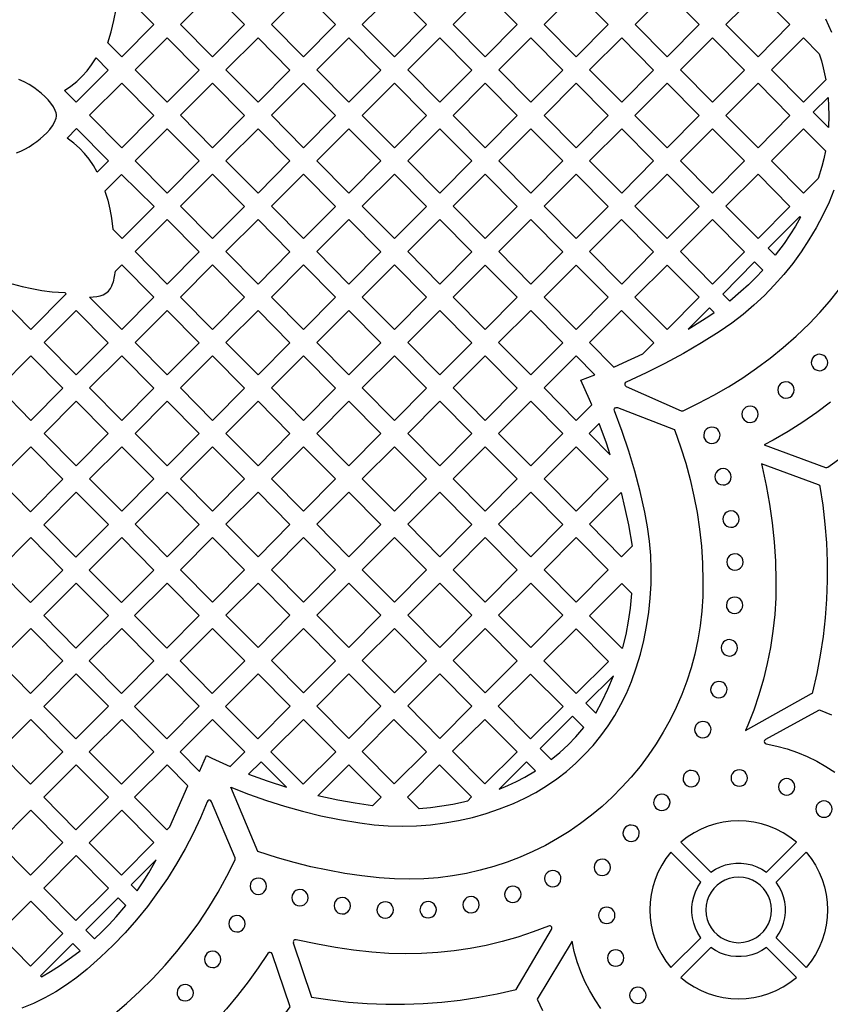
# Model space of a CAD drawing. Header units: millimetres. Extents: x -1176 to 822, y -1617 to -119.
# Tile 20 of 119: x -489 to -322, y -1380 to -1178. Entities that reach past the tile are written whole.
import ezdxf

# ---------------------------------------------------------------- set-up
doc = ezdxf.new("R2010")
doc.units = ezdxf.units.MM
doc.layers.add('pattern', color=5, linetype='Continuous', true_color=0x0000ff)

msp = doc.modelspace()

# ---------------------------------------------------------------- linework, layer by layer
at = {"layer": 'pattern'}
for points in [[(-470.94, -1182.31), (-470.26, -1180.02), (-469.71, -1177.72), (-469.28, -1175.39), (-468.94, -1172.73), (-468.11, -1171.9), (-461.53, -1178.54), (-468.1, -1185.17)], [(-442.83, -1178.54), (-449.4, -1185.17), (-456.01, -1178.51), (-449.4, -1171.9)], [(-437.3, -1178.51), (-430.7, -1171.91), (-424.12, -1178.54), (-430.69, -1185.18)], [(-418.6, -1178.51), (-411.99, -1171.91), (-405.42, -1178.54), (-411.99, -1185.18)], [(-399.89, -1178.51), (-393.29, -1171.91), (-386.71, -1178.54), (-393.29, -1185.18)], [(-368.01, -1178.54), (-374.58, -1185.18), (-381.19, -1178.51), (-374.58, -1171.91)], [(-362.48, -1178.52), (-355.88, -1171.91), (-349.3, -1178.55), (-355.88, -1185.18)], [(-343.78, -1178.52), (-337.17, -1171.91), (-330.6, -1178.55), (-337.17, -1185.18)], [(-458.76, -1181.25), (-452.18, -1187.88), (-458.75, -1194.52), (-465.36, -1187.85)], [(-446.66, -1187.86), (-440.05, -1181.25), (-433.48, -1187.89), (-440.05, -1194.52)], [(-421.35, -1181.25), (-414.77, -1187.89), (-421.34, -1194.52), (-427.95, -1187.86)], [(-402.64, -1181.26), (-396.07, -1187.89), (-402.64, -1194.53), (-409.25, -1187.86)], [(-377.36, -1187.89), (-383.93, -1194.53), (-390.54, -1187.86), (-383.94, -1181.26)], [(-365.23, -1181.26), (-358.65, -1187.89), (-365.23, -1194.53), (-371.84, -1187.86)], [(-346.53, -1181.26), (-339.95, -1187.9), (-346.52, -1194.53), (-353.13, -1187.86)], [(-323.24, -1189.91), (-327.82, -1194.53), (-334.43, -1187.87), (-327.82, -1181.26), (-324.56, -1184.55), (-324.13, -1185.98), (-323.75, -1187.43)], [(-479.89, -1192.07), (-478.57, -1191.18), (-477.36, -1190.22), (-476.26, -1189.18), (-475.25, -1188.05), (-474.32, -1186.82), (-473.39, -1185.35), (-470.89, -1187.88), (-477.46, -1194.52)], [(-461.53, -1197.23), (-468.1, -1203.87), (-474.71, -1197.2), (-468.11, -1190.6)], [(-456.01, -1197.2), (-449.41, -1190.6), (-442.83, -1197.23), (-449.4, -1203.87)], [(-430.7, -1203.87), (-437.3, -1197.2), (-430.7, -1190.6), (-424.12, -1197.23)], [(-412, -1190.6), (-405.42, -1197.24), (-411.99, -1203.87), (-418.6, -1197.21)], [(-386.71, -1197.24), (-393.29, -1203.87), (-399.89, -1197.21), (-393.29, -1190.6)], [(-374.58, -1203.88), (-381.19, -1197.21), (-374.58, -1190.61), (-368.01, -1197.24)], [(-355.88, -1190.61), (-349.3, -1197.24), (-355.88, -1203.88), (-362.49, -1197.21)], [(-337.17, -1203.88), (-343.78, -1197.21), (-337.18, -1190.61), (-330.6, -1197.24)], [(-322.76, -1193.54), (-322.65, -1195.35), (-322.62, -1197.15), (-322.7, -1199.69), (-325.8, -1196.57)], [(-473.16, -1208.91), (-473.94, -1207.52), (-474.8, -1206.24), (-475.76, -1205.05), (-476.8, -1203.94), (-477.96, -1202.91), (-479.35, -1201.87), (-477.42, -1199.94), (-470.84, -1206.58)], [(-458.76, -1199.95), (-452.18, -1206.58), (-458.75, -1213.22), (-465.36, -1206.55)], [(-446.66, -1206.55), (-440.05, -1199.95), (-433.48, -1206.58), (-440.05, -1213.22)], [(-421.35, -1199.95), (-414.77, -1206.58), (-421.34, -1213.22), (-427.95, -1206.55)], [(-396.07, -1206.59), (-402.64, -1213.22), (-409.25, -1206.55), (-402.64, -1199.95)], [(-383.94, -1199.95), (-377.36, -1206.59), (-383.94, -1213.22), (-390.54, -1206.56)], [(-365.23, -1199.96), (-358.66, -1206.59), (-365.23, -1213.23), (-371.84, -1206.56)], [(-353.13, -1206.56), (-346.53, -1199.96), (-339.95, -1206.59), (-346.53, -1213.23)], [(-324.8, -1210.18), (-327.82, -1213.23), (-334.43, -1206.56), (-327.82, -1199.96), (-323.31, -1204.51), (-323.65, -1206.14), (-324.05, -1207.75)], [(-471.55, -1212.79), (-470.99, -1214.63), (-470.54, -1216.49), (-470.2, -1218.37), (-469.93, -1220.64), (-468.03, -1222.55), (-461.46, -1215.98), (-468.14, -1209.37)], [(-456.01, -1215.9), (-449.41, -1209.3), (-442.83, -1215.93), (-449.4, -1222.57)], [(-437.31, -1215.9), (-430.7, -1209.3), (-424.13, -1215.93), (-430.7, -1222.57)], [(-412, -1209.3), (-405.42, -1215.93), (-411.99, -1222.57), (-418.6, -1215.9)], [(-386.72, -1215.94), (-393.29, -1222.57), (-399.9, -1215.9), (-393.29, -1209.3)], [(-368.01, -1215.94), (-374.58, -1222.57), (-381.19, -1215.9), (-374.59, -1209.3)], [(-355.88, -1209.3), (-349.31, -1215.94), (-355.88, -1222.57), (-362.49, -1215.91)], [(-337.18, -1209.3), (-330.6, -1215.94), (-337.17, -1222.58), (-343.78, -1215.91)], [(-458.75, -1231.92), (-465.36, -1225.25), (-458.76, -1218.65), (-452.18, -1225.28)], [(-440.05, -1231.91), (-446.66, -1225.25), (-440.05, -1218.64), (-433.48, -1225.28)], [(-421.35, -1231.92), (-427.95, -1225.25), (-421.35, -1218.65), (-414.77, -1225.28)], [(-402.64, -1231.92), (-409.25, -1225.25), (-402.64, -1218.65), (-396.07, -1225.28)], [(-383.94, -1218.65), (-377.36, -1225.28), (-383.94, -1231.92), (-390.54, -1225.25)], [(-371.84, -1225.25), (-365.24, -1218.65), (-358.66, -1225.28), (-365.23, -1231.92)], [(-346.53, -1218.65), (-339.95, -1225.29), (-346.53, -1231.92), (-353.13, -1225.25)], [(-328.41, -1218.17), (-329.48, -1220.02), (-330.61, -1221.82), (-331.81, -1223.58), (-333.62, -1226), (-335.07, -1224.56), (-328.57, -1218)], [(-336.2, -1229.05), (-337.64, -1230.58), (-339.13, -1232.05), (-340.68, -1233.46), (-342.99, -1235.41), (-344.41, -1233.99), (-337.87, -1227.38)], [(-474.72, -1234.59), (-473.21, -1234.47), (-472.54, -1234.34), (-471.93, -1234.11), (-471.36, -1233.78), (-470.86, -1233.36), (-470.44, -1232.86), (-470.11, -1232.29), (-469.85, -1231.56), (-469.83, -1231.47), (-469.37, -1229.25), (-468.11, -1227.99), (-461.53, -1234.63), (-468.1, -1241.26)], [(-442.83, -1234.63), (-449.4, -1241.26), (-456.01, -1234.6), (-449.41, -1227.99)], [(-424.13, -1234.63), (-430.7, -1241.26), (-437.31, -1234.6), (-430.7, -1227.99)], [(-412, -1227.99), (-405.42, -1234.63), (-411.99, -1241.26), (-418.6, -1234.6)], [(-393.29, -1228), (-386.72, -1234.63), (-393.29, -1241.27), (-399.9, -1234.6)], [(-381.19, -1234.6), (-374.59, -1228), (-368.01, -1234.63), (-374.58, -1241.27)], [(-349.31, -1234.63), (-355.88, -1241.27), (-362.49, -1234.6), (-355.88, -1228)], [(-490.66, -1231.84), (-488.62, -1232.4), (-486.58, -1232.86), (-484.53, -1233.23), (-482.45, -1233.49), (-479.81, -1233.69), (-479.56, -1233.94), (-486.81, -1241.26), (-493.42, -1234.6)], [(-470.88, -1243.98), (-477.46, -1250.61), (-484.06, -1243.94), (-477.46, -1237.34)], [(-458.76, -1237.34), (-452.18, -1243.98), (-458.75, -1250.61), (-465.36, -1243.94)], [(-433.48, -1243.98), (-440.05, -1250.61), (-446.66, -1243.95), (-440.05, -1237.34)], [(-414.77, -1243.98), (-421.35, -1250.61), (-427.95, -1243.94), (-421.35, -1237.34)], [(-402.65, -1237.34), (-396.07, -1243.98), (-402.64, -1250.61), (-409.25, -1243.95)], [(-390.55, -1243.95), (-383.94, -1237.34), (-377.37, -1243.98), (-383.94, -1250.61)], [(-366.84, -1249), (-364.91, -1248.16), (-360.88, -1246.26), (-358.63, -1244.01), (-365.24, -1237.35), (-371.84, -1243.95)], [(-351.53, -1241.18), (-350.97, -1240.84), (-347.28, -1238.51), (-346.21, -1237.79), (-347.19, -1236.8)], [(-486.81, -1246.69), (-480.24, -1253.32), (-486.81, -1259.96), (-493.42, -1253.29)], [(-468.11, -1246.69), (-461.53, -1253.32), (-468.1, -1259.96), (-474.71, -1253.29)], [(-449.41, -1246.69), (-442.83, -1253.32), (-449.4, -1259.96), (-456.01, -1253.29)], [(-430.7, -1259.96), (-437.31, -1253.29), (-430.7, -1246.69), (-424.13, -1253.33)], [(-412, -1246.69), (-405.42, -1253.33), (-412, -1259.96), (-418.6, -1253.29)], [(-399.9, -1253.29), (-393.3, -1246.69), (-386.72, -1253.33), (-393.29, -1259.96)], [(-371.39, -1256.74), (-371.85, -1255.67), (-373.66, -1251.68), (-370.73, -1250.59), (-374.59, -1246.69), (-381.2, -1253.3), (-374.59, -1259.96)], [(-326.21, -1248.06), (-326.15, -1248.5), (-325.99, -1248.89), (-325.74, -1249.23), (-325.41, -1249.49), (-325.02, -1249.67), (-324.52, -1249.74), (-324.09, -1249.69), (-323.69, -1249.52), (-323.36, -1249.27), (-323.09, -1248.95), (-322.91, -1248.56), (-322.84, -1248.06), (-322.9, -1247.62), (-323.06, -1247.23), (-323.31, -1246.89), (-323.64, -1246.63), (-324.02, -1246.45), (-324.52, -1246.37), (-324.96, -1246.43), (-325.36, -1246.59), (-325.69, -1246.84), (-325.96, -1247.17), (-326.13, -1247.56)], [(-333.11, -1253.71), (-333.05, -1254.15), (-332.89, -1254.54), (-332.64, -1254.88), (-332.31, -1255.15), (-331.92, -1255.32), (-331.42, -1255.4), (-330.99, -1255.34), (-330.59, -1255.18), (-330.25, -1254.93), (-329.99, -1254.6), (-329.81, -1254.21), (-329.74, -1253.71), (-329.8, -1253.27), (-329.96, -1252.88), (-330.21, -1252.54), (-330.54, -1252.28), (-330.92, -1252.1), (-331.42, -1252.03), (-331.86, -1252.08), (-332.26, -1252.25), (-332.59, -1252.5), (-332.86, -1252.83), (-333.03, -1253.21)], [(-477.46, -1256.04), (-470.88, -1262.67), (-477.46, -1269.31), (-484.06, -1262.64)], [(-452.18, -1262.67), (-458.75, -1269.31), (-465.36, -1262.64), (-458.76, -1256.04)], [(-440.05, -1256.04), (-433.48, -1262.67), (-440.05, -1269.31), (-446.66, -1262.64)], [(-387.51, -1338.8), (-385.16, -1337.72), (-382.89, -1336.51), (-380.7, -1335.19), (-378.6, -1333.74), (-376.58, -1332.18), (-374.67, -1330.51), (-372.85, -1328.74), (-371.13, -1326.86), (-369.53, -1324.89), (-368.03, -1322.83), (-366.66, -1320.68), (-365.4, -1318.45), (-364.27, -1316.14), (-363.24, -1313.68), (-362.25, -1310.89), (-361.39, -1308.08), (-360.67, -1305.23), (-360.09, -1302.35), (-359.64, -1299.45), (-359.34, -1296.54), (-359.17, -1293.61), (-359.14, -1290.68), (-359.25, -1287.75), (-359.5, -1284.82), (-359.89, -1281.9), (-360.46, -1278.82), (-361.42, -1274.6), (-362.52, -1270.43), (-363.76, -1266.31), (-365.13, -1262.23), (-366.72, -1257.98), (-366.76, -1257.76), (-366.69, -1257.56), (-366.55, -1257.41), (-366.36, -1257.33), (-366.1, -1257.35), (-354.57, -1261.78), (-354.44, -1261.85), (-354.3, -1262.06), (-353.1, -1265.42), (-352.04, -1268.78), (-351.13, -1272.15), (-350.35, -1275.53), (-349.71, -1278.93), (-349.21, -1282.37), (-348.84, -1285.84), (-348.6, -1289.35), (-348.5, -1293.13), (-348.54, -1296.2), (-348.74, -1299.23), (-349.09, -1302.21), (-349.58, -1305.15), (-350.2, -1308.04), (-350.96, -1310.87), (-351.85, -1313.65), (-352.87, -1316.36), (-354.02, -1319.01), (-355.28, -1321.59), (-356.66, -1324.1), (-358.15, -1326.53), (-359.75, -1328.89), (-361.46, -1331.16), (-363.27, -1333.35), (-365.17, -1335.45), (-367.17, -1337.46), (-369.26, -1339.38), (-371.44, -1341.19), (-373.7, -1342.91), (-376.04, -1344.52), (-378.46, -1346.02), (-380.94, -1347.4), (-383.5, -1348.68), (-386.12, -1349.83), (-388.8, -1350.86), (-391.54, -1351.77), (-394.33, -1352.54), (-397.18, -1353.19), (-400.06, -1353.7), (-402.99, -1354.06), (-405.96, -1354.29), (-408.97, -1354.37), (-412, -1354.3), (-415.12, -1354.08), (-418.69, -1353.67), (-422.22, -1353.16), (-425.71, -1352.53), (-429.19, -1351.79), (-432.63, -1350.94), (-436.07, -1349.97), (-440.07, -1348.7), (-445.68, -1335.42), (-442.02, -1336.87), (-438.34, -1338.18), (-434.63, -1339.35), (-430.89, -1340.4), (-427.11, -1341.31), (-423.28, -1342.1), (-419.1, -1342.8), (-416.19, -1343.17), (-413.27, -1343.38), (-410.35, -1343.45), (-407.44, -1343.38), (-404.54, -1343.16), (-401.65, -1342.79), (-398.78, -1342.29), (-395.94, -1341.64), (-393.13, -1340.85), (-390.36, -1339.92)], [(-421.35, -1256.04), (-414.77, -1262.67), (-421.35, -1269.31), (-427.95, -1262.64)], [(-402.64, -1269.31), (-409.25, -1262.64), (-402.65, -1256.04), (-396.07, -1262.67)], [(-383.94, -1256.04), (-377.37, -1262.67), (-383.94, -1269.31), (-390.55, -1262.64)], [(-340.51, -1258.7), (-340.45, -1259.14), (-340.29, -1259.54), (-340.04, -1259.87), (-339.71, -1260.14), (-339.32, -1260.31), (-338.82, -1260.39), (-338.39, -1260.33), (-337.99, -1260.17), (-337.66, -1259.92), (-337.39, -1259.59), (-337.21, -1259.2), (-337.14, -1258.7), (-337.2, -1258.27), (-337.36, -1257.87), (-337.61, -1257.53), (-337.94, -1257.27), (-338.32, -1257.09), (-338.82, -1257.02), (-339.26, -1257.08), (-339.66, -1257.24), (-339.99, -1257.49), (-340.26, -1257.82), (-340.43, -1258.2)], [(-367.57, -1267.04), (-368.36, -1264.68), (-369.84, -1260.59), (-371.9, -1262.67)], [(-348.36, -1263.03), (-348.31, -1263.47), (-348.14, -1263.86), (-347.89, -1264.2), (-347.57, -1264.46), (-347.18, -1264.64), (-346.68, -1264.72), (-346.24, -1264.66), (-345.85, -1264.5), (-345.51, -1264.24), (-345.25, -1263.92), (-345.07, -1263.53), (-344.99, -1263.03), (-345.05, -1262.59), (-345.21, -1262.2), (-345.47, -1261.86), (-345.79, -1261.6), (-346.18, -1261.42), (-346.68, -1261.35), (-347.12, -1261.4), (-347.51, -1261.57), (-347.85, -1261.82), (-348.11, -1262.14), (-348.29, -1262.53)], [(-480.19, -1272.06), (-486.81, -1265.38), (-493.5, -1272.08), (-486.89, -1278.75)], [(-461.53, -1272.02), (-468.1, -1278.66), (-474.71, -1271.99), (-468.11, -1265.39)], [(-449.41, -1265.39), (-442.83, -1272.02), (-449.4, -1278.66), (-456.01, -1271.99)], [(-424.13, -1272.02), (-430.7, -1278.66), (-437.31, -1271.99), (-430.7, -1265.39)], [(-412, -1265.39), (-405.42, -1272.02), (-412, -1278.66), (-418.6, -1271.99)], [(-393.29, -1278.66), (-399.9, -1271.99), (-393.3, -1265.39), (-386.72, -1272.02)], [(-368.02, -1272.02), (-374.59, -1278.66), (-381.2, -1271.99), (-374.59, -1265.39)], [(-346.06, -1271.58), (-346, -1272.02), (-345.84, -1272.41), (-345.58, -1272.75), (-345.26, -1273.01), (-344.87, -1273.19), (-344.37, -1273.26), (-343.93, -1273.21), (-343.54, -1273.05), (-343.2, -1272.79), (-342.94, -1272.47), (-342.76, -1272.08), (-342.69, -1271.58), (-342.74, -1271.14), (-342.91, -1270.75), (-343.16, -1270.41), (-343.48, -1270.15), (-343.87, -1269.97), (-344.37, -1269.89), (-344.81, -1269.95), (-345.2, -1270.11), (-345.54, -1270.37), (-345.8, -1270.69), (-345.98, -1271.08)], [(-325.91, -1315.86), (-325.03, -1312.07), (-324.3, -1308.27), (-323.72, -1304.44), (-323.29, -1300.6), (-323, -1296.74), (-322.86, -1292.88), (-322.87, -1289.01), (-323.03, -1285.15), (-323.34, -1281.29), (-323.79, -1277.44), (-324.4, -1273.6), (-324.49, -1273.37), (-324.7, -1273.24), (-336.49, -1268.89), (-336.32, -1269.54), (-335.49, -1273.36), (-334.8, -1277.2), (-334.25, -1281.08), (-333.86, -1284.98), (-333.61, -1288.91), (-333.5, -1293), (-333.54, -1296.47), (-333.75, -1299.92), (-334.1, -1303.32), (-334.61, -1306.68), (-335.26, -1309.98), (-336.05, -1313.24), (-336.98, -1316.44), (-338.04, -1319.58), (-339.24, -1322.65), (-339.72, -1323.74), (-326.14, -1316.16), (-325.99, -1316.03)], [(-484.15, -1281.43), (-477.54, -1288.1), (-470.84, -1281.41), (-477.46, -1274.73)], [(-452.18, -1281.37), (-458.75, -1288.01), (-465.36, -1281.34), (-458.76, -1274.74)], [(-446.66, -1281.34), (-440.05, -1274.74), (-433.48, -1281.37), (-440.05, -1288.01)], [(-427.95, -1281.34), (-421.35, -1274.74), (-414.77, -1281.37), (-421.35, -1288.01)], [(-402.65, -1274.74), (-396.07, -1281.37), (-402.64, -1288.01), (-409.25, -1281.34)], [(-377.37, -1281.37), (-383.94, -1288.01), (-390.55, -1281.34), (-383.94, -1274.74)], [(-365.34, -1274.83), (-364.55, -1278.13), (-363.86, -1281.43), (-363.08, -1285.83), (-365.24, -1288.01), (-371.84, -1281.34)], [(-344.42, -1280.29), (-344.37, -1280.72), (-344.2, -1281.12), (-343.95, -1281.46), (-343.62, -1281.72), (-343.24, -1281.9), (-342.74, -1281.97), (-342.3, -1281.91), (-341.91, -1281.75), (-341.57, -1281.5), (-341.3, -1281.17), (-341.13, -1280.79), (-341.05, -1280.29), (-341.11, -1279.85), (-341.27, -1279.45), (-341.52, -1279.12), (-341.85, -1278.85), (-342.24, -1278.68), (-342.74, -1278.6), (-343.17, -1278.66), (-343.57, -1278.82), (-343.91, -1279.07), (-344.17, -1279.4), (-344.35, -1279.79)], [(-480.19, -1290.76), (-486.89, -1297.45), (-493.5, -1290.77), (-486.81, -1284.08)], [(-461.49, -1290.76), (-468.1, -1284.08), (-474.8, -1290.77), (-468.18, -1297.45)], [(-442.83, -1290.72), (-449.4, -1297.36), (-456.01, -1290.69), (-449.41, -1284.09)], [(-430.7, -1284.09), (-424.13, -1290.72), (-430.7, -1297.36), (-437.31, -1290.69)], [(-418.6, -1290.69), (-412, -1284.09), (-405.42, -1290.72), (-411.99, -1297.36)], [(-393.29, -1297.36), (-399.9, -1290.69), (-393.3, -1284.09), (-386.72, -1290.72)], [(-374.59, -1284.09), (-368.02, -1290.72), (-374.59, -1297.36), (-381.2, -1290.69)], [(-343.61, -1289.11), (-343.55, -1289.55), (-343.39, -1289.94), (-343.14, -1290.28), (-342.81, -1290.54), (-342.42, -1290.72), (-341.92, -1290.8), (-341.49, -1290.74), (-341.09, -1290.58), (-340.75, -1290.32), (-340.49, -1290), (-340.31, -1289.61), (-340.24, -1289.11), (-340.3, -1288.67), (-340.46, -1288.28), (-340.71, -1287.94), (-341.04, -1287.68), (-341.42, -1287.5), (-341.92, -1287.43), (-342.36, -1287.48), (-342.75, -1287.64), (-343.09, -1287.9), (-343.36, -1288.22), (-343.53, -1288.61)], [(-470.84, -1300.11), (-477.46, -1293.43), (-484.15, -1300.12), (-477.54, -1306.8)], [(-465.45, -1300.12), (-458.83, -1306.8), (-452.14, -1300.11), (-458.75, -1293.43)], [(-433.48, -1300.07), (-440.05, -1306.7), (-446.66, -1300.04), (-440.05, -1293.43)], [(-421.35, -1306.7), (-427.95, -1300.04), (-421.35, -1293.43), (-414.77, -1300.07)], [(-396.07, -1300.07), (-402.64, -1306.7), (-409.25, -1300.04), (-402.65, -1293.43)], [(-377.37, -1300.07), (-383.94, -1306.7), (-390.55, -1300.04), (-383.94, -1293.43)], [(-365, -1306.67), (-364.34, -1303.99), (-363.81, -1301.31), (-363.42, -1298.6), (-363.13, -1295.59), (-365.23, -1293.51), (-371.88, -1300.16), (-365.19, -1306.85)], [(-343.69, -1298), (-343.63, -1298.44), (-343.47, -1298.84), (-343.22, -1299.17), (-342.89, -1299.44), (-342.5, -1299.61), (-342, -1299.69), (-341.56, -1299.63), (-341.17, -1299.47), (-340.83, -1299.22), (-340.57, -1298.89), (-340.39, -1298.5), (-340.32, -1298), (-340.37, -1297.57), (-340.54, -1297.17), (-340.79, -1296.83), (-341.11, -1296.57), (-341.5, -1296.39), (-342, -1296.32), (-342.44, -1296.38), (-342.83, -1296.54), (-343.17, -1296.79), (-343.43, -1297.12), (-343.61, -1297.5)], [(-486.81, -1302.78), (-493.5, -1309.47), (-486.89, -1316.15), (-480.19, -1309.45)], [(-468.1, -1302.78), (-474.8, -1309.47), (-468.18, -1316.15), (-461.49, -1309.45)], [(-456.1, -1309.47), (-449.48, -1316.15), (-442.79, -1309.45), (-449.4, -1302.78)], [(-424.13, -1309.42), (-430.7, -1316.05), (-437.31, -1309.39), (-430.7, -1302.78)], [(-411.99, -1316.05), (-418.6, -1309.39), (-412, -1302.78), (-405.42, -1309.42)], [(-399.9, -1309.39), (-393.3, -1302.78), (-386.72, -1309.42), (-393.29, -1316.05)], [(-374.58, -1316.16), (-367.91, -1309.55), (-374.59, -1302.86), (-381.27, -1309.47)], [(-344.77, -1306.76), (-344.71, -1307.2), (-344.55, -1307.6), (-344.29, -1307.93), (-343.97, -1308.2), (-343.58, -1308.37), (-343.08, -1308.45), (-342.64, -1308.39), (-342.25, -1308.23), (-341.91, -1307.98), (-341.65, -1307.65), (-341.47, -1307.26), (-341.39, -1306.76), (-341.45, -1306.33), (-341.61, -1305.93), (-341.87, -1305.6), (-342.19, -1305.33), (-342.58, -1305.16), (-343.08, -1305.08), (-343.52, -1305.14), (-343.91, -1305.3), (-344.25, -1305.55), (-344.51, -1305.88), (-344.69, -1306.27)], [(-484.15, -1318.82), (-477.54, -1325.49), (-470.84, -1318.8), (-477.46, -1312.13)], [(-452.14, -1318.8), (-458.75, -1312.13), (-465.45, -1318.82), (-458.83, -1325.49)], [(-440.13, -1325.49), (-433.43, -1318.8), (-440.05, -1312.13), (-446.74, -1318.82)], [(-427.95, -1318.74), (-421.35, -1312.13), (-414.77, -1318.77), (-421.35, -1325.4)], [(-396.07, -1318.77), (-402.64, -1325.4), (-409.25, -1318.73), (-402.65, -1312.13)], [(-377.3, -1318.85), (-383.98, -1325.46), (-390.66, -1318.78), (-383.99, -1312.17)], [(-370.58, -1320.2), (-369.27, -1317.77), (-368.08, -1315.29), (-366.92, -1312.51), (-372.61, -1318.15)], [(-346.92, -1315.36), (-346.86, -1315.8), (-346.7, -1316.19), (-346.45, -1316.53), (-346.12, -1316.8), (-345.73, -1316.97), (-345.23, -1317.05), (-344.8, -1316.99), (-344.4, -1316.83), (-344.07, -1316.58), (-343.8, -1316.25), (-343.63, -1315.86), (-343.55, -1315.36), (-343.61, -1314.92), (-343.77, -1314.53), (-344.02, -1314.19), (-344.35, -1313.93), (-344.74, -1313.75), (-345.23, -1313.68), (-345.67, -1313.74), (-346.07, -1313.9), (-346.41, -1314.15), (-346.67, -1314.48), (-346.85, -1314.86)], [(-480.19, -1328.15), (-486.81, -1321.48), (-493.5, -1328.17), (-486.89, -1334.84)], [(-474.8, -1328.17), (-468.18, -1334.84), (-461.49, -1328.15), (-468.1, -1321.48)], [(-450.65, -1328.94), (-449.53, -1329.48), (-445.81, -1331.18), (-442.78, -1328.15), (-449.4, -1321.48), (-456.09, -1328.17), (-452.1, -1332.2)], [(-424.08, -1328.15), (-430.78, -1334.84), (-437.39, -1328.17), (-430.7, -1321.48)], [(-405.4, -1328.16), (-412.07, -1334.76), (-418.65, -1328.12), (-412.08, -1321.48)], [(-393.36, -1334.76), (-386.73, -1328.19), (-393.38, -1321.48), (-400.02, -1328.05)], [(-379.72, -1329.76), (-377.94, -1328.28), (-376.27, -1326.72), (-374.69, -1325.07), (-373.05, -1323.14), (-375.33, -1320.84), (-382, -1327.45)], [(-350.22, -1323.59), (-350.16, -1324.03), (-350, -1324.42), (-349.75, -1324.76), (-349.42, -1325.02), (-349.03, -1325.2), (-348.53, -1325.28), (-348.09, -1325.22), (-347.7, -1325.06), (-347.36, -1324.8), (-347.1, -1324.48), (-346.92, -1324.09), (-346.85, -1323.59), (-346.91, -1323.15), (-347.07, -1322.76), (-347.32, -1322.42), (-347.65, -1322.16), (-348.03, -1321.98), (-348.53, -1321.91), (-348.97, -1321.96), (-349.36, -1322.13), (-349.7, -1322.38), (-349.97, -1322.7), (-350.14, -1323.09)], [(-470.84, -1337.5), (-477.45, -1330.82), (-484.15, -1337.52), (-477.53, -1344.19)], [(-458.83, -1344.19), (-458.24, -1343.61), (-454.47, -1335.14), (-458.75, -1330.83), (-465.45, -1337.52)], [(-441.99, -1332.75), (-438.19, -1334.15), (-434.21, -1335.45), (-439.42, -1330.19)], [(-416.51, -1339.28), (-420.09, -1338.75), (-423.66, -1338.1), (-427.73, -1337.21), (-421.38, -1330.86), (-414.7, -1337.47)], [(-409.33, -1337.5), (-402.73, -1330.83), (-396.11, -1337.45), (-396.97, -1338.3), (-397.78, -1338.51), (-400, -1338.98), (-402.26, -1339.37), (-404.57, -1339.68), (-406.91, -1339.89)], [(-390.46, -1335.83), (-388.64, -1335.09), (-386.87, -1334.27), (-385.14, -1333.36), (-382.96, -1332.06), (-384.79, -1330.21)], [(-352.61, -1333.66), (-352.55, -1334.1), (-352.39, -1334.49), (-352.14, -1334.83), (-351.81, -1335.09), (-351.42, -1335.27), (-350.92, -1335.35), (-350.49, -1335.29), (-350.09, -1335.13), (-349.75, -1334.87), (-349.49, -1334.55), (-349.31, -1334.16), (-349.24, -1333.66), (-349.3, -1333.22), (-349.46, -1332.83), (-349.71, -1332.49), (-350.04, -1332.23), (-350.42, -1332.05), (-350.92, -1331.98), (-351.36, -1332.03), (-351.76, -1332.19), (-352.09, -1332.45), (-352.36, -1332.77), (-352.53, -1333.16)], [(-342.73, -1333.56), (-342.67, -1334), (-342.5, -1334.41), (-342.24, -1334.75), (-341.89, -1335.01), (-341.49, -1335.18), (-341.04, -1335.24), (-340.6, -1335.18), (-340.19, -1335.01), (-339.85, -1334.75), (-339.59, -1334.41), (-339.42, -1334), (-339.36, -1333.56), (-339.42, -1333.11), (-339.59, -1332.7), (-339.85, -1332.36), (-340.19, -1332.1), (-340.6, -1331.93), (-341.04, -1331.87), (-341.49, -1331.93), (-341.89, -1332.1), (-342.24, -1332.36), (-342.5, -1332.7), (-342.67, -1333.11)], [(-332.98, -1335.36), (-332.92, -1335.81), (-332.75, -1336.21), (-332.48, -1336.55), (-332.14, -1336.82), (-331.74, -1336.99), (-331.29, -1337.05), (-330.85, -1336.99), (-330.44, -1336.82), (-330.1, -1336.55), (-329.84, -1336.21), (-329.67, -1335.81), (-329.61, -1335.36), (-329.67, -1334.91), (-329.84, -1334.51), (-330.1, -1334.17), (-330.44, -1333.91), (-330.85, -1333.74), (-331.29, -1333.68), (-331.74, -1333.74), (-332.14, -1333.91), (-332.48, -1334.17), (-332.75, -1334.51), (-332.92, -1334.91)], [(-358.66, -1338.56), (-358.6, -1339), (-358.43, -1339.39), (-358.18, -1339.73), (-357.86, -1339.99), (-357.47, -1340.17), (-356.97, -1340.24), (-356.53, -1340.19), (-356.14, -1340.03), (-355.8, -1339.77), (-355.54, -1339.45), (-355.36, -1339.06), (-355.28, -1338.56), (-355.34, -1338.12), (-355.5, -1337.73), (-355.76, -1337.39), (-356.08, -1337.13), (-356.47, -1336.95), (-356.97, -1336.87), (-357.41, -1336.93), (-357.8, -1337.09), (-358.14, -1337.35), (-358.4, -1337.67), (-358.58, -1338.06)], [(-325.3, -1339.95), (-325.24, -1340.4), (-325.07, -1340.8), (-324.8, -1341.14), (-324.46, -1341.41), (-324.06, -1341.57), (-323.61, -1341.63), (-323.16, -1341.57), (-322.76, -1341.41), (-322.42, -1341.14), (-322.16, -1340.8), (-321.99, -1340.4), (-321.93, -1339.95), (-321.99, -1339.5), (-322.16, -1339.1), (-322.42, -1338.76), (-322.76, -1338.5), (-323.16, -1338.33), (-323.61, -1338.27), (-324.06, -1338.33), (-324.46, -1338.5), (-324.8, -1338.76), (-325.07, -1339.1), (-325.24, -1339.5)], [(-486.89, -1353.54), (-480.19, -1346.85), (-486.81, -1340.17), (-493.5, -1346.87)], [(-461.49, -1346.85), (-468.18, -1353.54), (-474.8, -1346.87), (-468.1, -1340.17)], [(-353.05, -1346.77), (-346.88, -1352.93), (-345.93, -1352.31), (-344.92, -1351.82), (-343.88, -1351.44), (-342.8, -1351.2), (-341.72, -1351.07), (-340.62, -1351.07), (-339.53, -1351.2), (-338.46, -1351.44), (-337.42, -1351.82), (-336.41, -1352.31), (-335.46, -1352.93), (-329.29, -1346.77), (-330.61, -1345.74), (-332, -1344.85), (-333.44, -1344.1), (-334.93, -1343.48), (-336.46, -1343), (-338.01, -1342.66), (-339.59, -1342.46), (-341.17, -1342.39), (-342.75, -1342.46), (-344.33, -1342.66), (-345.88, -1343), (-347.41, -1343.48), (-348.9, -1344.1), (-350.34, -1344.85), (-351.73, -1345.74)], [(-364.97, -1344.91), (-364.91, -1345.35), (-364.75, -1345.74), (-364.5, -1346.08), (-364.17, -1346.34), (-363.78, -1346.52), (-363.28, -1346.6), (-362.85, -1346.54), (-362.45, -1346.38), (-362.12, -1346.12), (-361.85, -1345.8), (-361.68, -1345.41), (-361.6, -1344.91), (-361.66, -1344.47), (-361.82, -1344.08), (-362.07, -1343.74), (-362.4, -1343.48), (-362.78, -1343.3), (-363.28, -1343.22), (-363.72, -1343.28), (-364.12, -1343.44), (-364.45, -1343.69), (-364.72, -1344.02), (-364.89, -1344.41)], [(-348.92, -1354.98), (-355.09, -1348.81), (-356.12, -1350.13), (-357, -1351.51), (-357.76, -1352.96), (-358.37, -1354.45), (-358.85, -1355.97), (-359.19, -1357.53), (-359.4, -1359.1), (-359.47, -1360.69), (-359.4, -1362.27), (-359.19, -1363.84), (-358.85, -1365.4), (-358.37, -1366.93), (-357.76, -1368.42), (-357, -1369.86), (-356.12, -1371.24), (-355.09, -1372.56), (-348.92, -1366.4), (-349.54, -1365.44), (-350.04, -1364.44), (-350.41, -1363.39), (-350.66, -1362.32), (-350.78, -1361.23), (-350.78, -1360.14), (-350.66, -1359.05), (-350.41, -1357.98), (-350.04, -1356.94), (-349.54, -1355.93)], [(-333.42, -1354.98), (-327.25, -1348.81), (-326.22, -1350.13), (-325.33, -1351.51), (-324.58, -1352.96), (-323.97, -1354.45), (-323.49, -1355.97), (-323.15, -1357.53), (-322.94, -1359.1), (-322.87, -1360.69), (-322.94, -1362.27), (-323.15, -1363.84), (-323.49, -1365.4), (-323.97, -1366.93), (-324.58, -1368.42), (-325.33, -1369.86), (-326.22, -1371.24), (-327.25, -1372.56), (-333.42, -1366.4), (-332.8, -1365.44), (-332.3, -1364.44), (-331.93, -1363.39), (-331.68, -1362.32), (-331.55, -1361.23), (-331.55, -1360.14), (-331.68, -1359.05), (-331.93, -1357.98), (-332.3, -1356.94), (-332.8, -1355.93)], [(-477.53, -1362.89), (-484.15, -1356.21), (-477.45, -1349.52), (-470.84, -1356.19)], [(-464.94, -1356.74), (-463.71, -1354.93), (-462.54, -1353.09), (-460.99, -1350.4), (-466.14, -1355.55)], [(-370.91, -1351.95), (-370.85, -1352.38), (-370.69, -1352.78), (-370.44, -1353.11), (-370.11, -1353.38), (-369.72, -1353.55), (-369.22, -1353.63), (-368.79, -1353.57), (-368.39, -1353.41), (-368.06, -1353.16), (-367.79, -1352.83), (-367.62, -1352.45), (-367.54, -1351.95), (-367.6, -1351.51), (-367.76, -1351.11), (-368.01, -1350.78), (-368.34, -1350.51), (-368.72, -1350.34), (-369.22, -1350.26), (-369.66, -1350.32), (-370.06, -1350.48), (-370.39, -1350.73), (-370.66, -1351.06), (-370.83, -1351.45)], [(-381.09, -1354.25), (-381.03, -1354.69), (-380.87, -1355.08), (-380.62, -1355.42), (-380.29, -1355.68), (-379.9, -1355.86), (-379.4, -1355.93), (-378.96, -1355.88), (-378.57, -1355.72), (-378.23, -1355.46), (-377.97, -1355.14), (-377.79, -1354.75), (-377.72, -1354.25), (-377.77, -1353.81), (-377.94, -1353.42), (-378.19, -1353.08), (-378.51, -1352.82), (-378.9, -1352.64), (-379.4, -1352.56), (-379.84, -1352.62), (-380.23, -1352.78), (-380.57, -1353.04), (-380.83, -1353.36), (-381.01, -1353.75)], [(-441.69, -1355.82), (-441.63, -1356.26), (-441.47, -1356.65), (-441.22, -1356.99), (-440.89, -1357.25), (-440.51, -1357.43), (-440.01, -1357.51), (-439.57, -1357.45), (-439.17, -1357.29), (-438.84, -1357.03), (-438.57, -1356.71), (-438.4, -1356.32), (-438.32, -1355.82), (-438.38, -1355.38), (-438.54, -1354.99), (-438.79, -1354.65), (-439.12, -1354.39), (-439.51, -1354.21), (-440.01, -1354.14), (-440.44, -1354.19), (-440.84, -1354.36), (-441.18, -1354.61), (-441.44, -1354.93), (-441.62, -1355.32)], [(-347.91, -1360.69), (-347.84, -1361.68), (-347.62, -1362.63), (-347.28, -1363.53), (-346.82, -1364.36), (-346.26, -1365.11), (-345.59, -1365.77), (-344.84, -1366.34), (-344.01, -1366.8), (-343.12, -1367.14), (-342.16, -1367.35), (-341.17, -1367.43), (-340.17, -1367.35), (-339.22, -1367.14), (-338.33, -1366.8), (-337.5, -1366.34), (-336.75, -1365.77), (-336.08, -1365.11), (-335.51, -1364.36), (-335.05, -1363.53), (-334.71, -1362.63), (-334.5, -1361.68), (-334.43, -1360.69), (-334.5, -1359.69), (-334.71, -1358.74), (-335.05, -1357.84), (-335.51, -1357.02), (-336.08, -1356.26), (-336.75, -1355.6), (-337.5, -1355.03), (-338.33, -1354.57), (-339.22, -1354.23), (-340.17, -1354.02), (-341.17, -1353.94), (-342.16, -1354.02), (-343.12, -1354.23), (-344.01, -1354.57), (-344.84, -1355.03), (-345.59, -1355.6), (-346.26, -1356.26), (-346.82, -1357.02), (-347.28, -1357.84), (-347.62, -1358.74), (-347.84, -1359.69)], [(-433.11, -1358.18), (-433.05, -1358.62), (-432.89, -1359.01), (-432.64, -1359.35), (-432.31, -1359.61), (-431.93, -1359.79), (-431.43, -1359.86), (-430.99, -1359.81), (-430.59, -1359.64), (-430.26, -1359.39), (-429.99, -1359.06), (-429.82, -1358.68), (-429.74, -1358.18), (-429.8, -1357.74), (-429.96, -1357.35), (-430.21, -1357.01), (-430.54, -1356.75), (-430.93, -1356.57), (-431.43, -1356.49), (-431.86, -1356.55), (-432.26, -1356.71), (-432.59, -1356.96), (-432.86, -1357.29), (-433.03, -1357.68)], [(-389.31, -1357.48), (-389.25, -1357.92), (-389.09, -1358.31), (-388.84, -1358.65), (-388.51, -1358.91), (-388.12, -1359.09), (-387.62, -1359.17), (-387.19, -1359.11), (-386.79, -1358.95), (-386.45, -1358.7), (-386.19, -1358.37), (-386.01, -1357.98), (-385.94, -1357.48), (-385.99, -1357.04), (-386.16, -1356.65), (-386.41, -1356.31), (-386.74, -1356.05), (-387.12, -1355.87), (-387.62, -1355.8), (-388.06, -1355.85), (-388.45, -1356.02), (-388.79, -1356.27), (-389.05, -1356.59), (-389.23, -1356.98)], [(-493.5, -1365.56), (-486.89, -1372.24), (-480.19, -1365.54), (-486.81, -1358.87)], [(-473.74, -1366.61), (-472.2, -1365.17), (-470.71, -1363.67), (-469.27, -1362.13), (-467.25, -1359.77), (-468.81, -1358.21), (-475.47, -1364.88)], [(-424.41, -1359.83), (-424.35, -1360.27), (-424.19, -1360.66), (-423.94, -1361), (-423.61, -1361.26), (-423.23, -1361.44), (-422.73, -1361.52), (-422.29, -1361.46), (-421.9, -1361.3), (-421.56, -1361.05), (-421.29, -1360.72), (-421.12, -1360.33), (-421.04, -1359.83), (-421.1, -1359.39), (-421.26, -1359), (-421.51, -1358.66), (-421.84, -1358.4), (-422.23, -1358.22), (-422.73, -1358.14), (-423.16, -1358.2), (-423.56, -1358.36), (-423.9, -1358.62), (-424.16, -1358.94), (-424.34, -1359.33)], [(-415.58, -1360.69), (-415.52, -1361.13), (-415.36, -1361.53), (-415.11, -1361.86), (-414.78, -1362.13), (-414.39, -1362.3), (-413.89, -1362.38), (-413.45, -1362.32), (-413.06, -1362.16), (-412.72, -1361.91), (-412.46, -1361.58), (-412.28, -1361.19), (-412.21, -1360.69), (-412.26, -1360.26), (-412.43, -1359.86), (-412.68, -1359.52), (-413.01, -1359.26), (-413.39, -1359.08), (-413.89, -1359.01), (-414.33, -1359.07), (-414.72, -1359.23), (-415.06, -1359.48), (-415.32, -1359.81), (-415.5, -1360.19)], [(-406.73, -1360.65), (-406.67, -1361.09), (-406.51, -1361.49), (-406.26, -1361.82), (-405.93, -1362.09), (-405.54, -1362.26), (-405.04, -1362.34), (-404.61, -1362.28), (-404.21, -1362.12), (-403.88, -1361.87), (-403.61, -1361.54), (-403.44, -1361.15), (-403.36, -1360.65), (-403.42, -1360.22), (-403.58, -1359.82), (-403.83, -1359.48), (-404.16, -1359.22), (-404.54, -1359.04), (-405.04, -1358.97), (-405.48, -1359.03), (-405.88, -1359.19), (-406.21, -1359.44), (-406.48, -1359.77), (-406.65, -1360.15)], [(-397.92, -1359.61), (-397.86, -1360.05), (-397.7, -1360.44), (-397.45, -1360.78), (-397.12, -1361.04), (-396.73, -1361.22), (-396.23, -1361.29), (-395.8, -1361.24), (-395.4, -1361.07), (-395.06, -1360.82), (-394.8, -1360.5), (-394.62, -1360.11), (-394.55, -1359.61), (-394.61, -1359.17), (-394.77, -1358.78), (-395.02, -1358.44), (-395.35, -1358.18), (-395.73, -1358), (-396.23, -1357.92), (-396.67, -1357.98), (-397.07, -1358.14), (-397.4, -1358.39), (-397.67, -1358.72), (-397.84, -1359.11)], [(-369.98, -1361.81), (-369.92, -1362.26), (-369.75, -1362.66), (-369.49, -1363), (-369.15, -1363.26), (-368.75, -1363.43), (-368.3, -1363.49), (-367.85, -1363.43), (-367.45, -1363.26), (-367.11, -1363), (-366.84, -1362.66), (-366.67, -1362.26), (-366.61, -1361.81), (-366.67, -1361.36), (-366.84, -1360.96), (-367.11, -1360.62), (-367.45, -1360.36), (-367.85, -1360.19), (-368.3, -1360.13), (-368.75, -1360.19), (-369.15, -1360.36), (-369.49, -1360.62), (-369.75, -1360.96), (-369.92, -1361.36)], [(-446.08, -1363.54), (-446.02, -1363.98), (-445.86, -1364.37), (-445.61, -1364.71), (-445.28, -1364.97), (-444.89, -1365.15), (-444.39, -1365.22), (-443.96, -1365.17), (-443.56, -1365), (-443.23, -1364.75), (-442.96, -1364.43), (-442.79, -1364.04), (-442.71, -1363.54), (-442.77, -1363.1), (-442.93, -1362.71), (-443.18, -1362.37), (-443.51, -1362.11), (-443.89, -1361.93), (-444.39, -1361.85), (-444.83, -1361.91), (-445.23, -1362.07), (-445.56, -1362.32), (-445.83, -1362.65), (-446.01, -1363.04)], [(-484.63, -1374.45), (-482.76, -1373.36), (-480.94, -1372.2), (-479.17, -1370.98), (-476.68, -1369.11), (-478.19, -1367.59), (-484.84, -1374.24)], [(-451.08, -1370.87), (-451.02, -1371.31), (-450.86, -1371.7), (-450.61, -1372.04), (-450.28, -1372.3), (-449.9, -1372.48), (-449.39, -1372.56), (-448.96, -1372.5), (-448.56, -1372.34), (-448.23, -1372.09), (-447.96, -1371.76), (-447.79, -1371.37), (-447.71, -1370.87), (-447.77, -1370.43), (-447.93, -1370.04), (-448.18, -1369.7), (-448.51, -1369.44), (-448.9, -1369.26), (-449.39, -1369.19), (-449.83, -1369.24), (-450.23, -1369.41), (-450.57, -1369.66), (-450.83, -1369.98), (-451.01, -1370.37)], [(-368.16, -1370.57), (-368.1, -1371.02), (-367.93, -1371.42), (-367.67, -1371.76), (-367.33, -1372.03), (-366.92, -1372.2), (-366.47, -1372.26), (-366.03, -1372.2), (-365.63, -1372.03), (-365.28, -1371.76), (-365.02, -1371.42), (-364.85, -1371.02), (-364.79, -1370.57), (-364.85, -1370.12), (-365.02, -1369.72), (-365.28, -1369.38), (-365.63, -1369.12), (-366.03, -1368.95), (-366.47, -1368.89), (-366.92, -1368.95), (-367.33, -1369.12), (-367.67, -1369.38), (-367.93, -1369.72), (-368.1, -1370.12)], [(-346.88, -1368.44), (-353.05, -1374.61), (-351.73, -1375.63), (-350.34, -1376.52), (-348.9, -1377.27), (-347.41, -1377.89), (-345.88, -1378.37), (-344.33, -1378.71), (-342.75, -1378.92), (-341.17, -1378.98), (-339.59, -1378.92), (-338.01, -1378.71), (-336.46, -1378.37), (-334.93, -1377.89), (-333.44, -1377.27), (-332, -1376.52), (-330.61, -1375.63), (-329.29, -1374.61), (-335.46, -1368.44), (-336.41, -1369.06), (-337.42, -1369.56), (-338.46, -1369.93), (-339.53, -1370.18), (-340.62, -1370.3), (-341.72, -1370.3), (-342.8, -1370.18), (-343.88, -1369.93), (-344.92, -1369.56), (-345.93, -1369.06)], [(-456.73, -1377.73), (-456.67, -1378.16), (-456.51, -1378.56), (-456.26, -1378.9), (-455.93, -1379.16), (-455.54, -1379.34), (-455.04, -1379.41), (-454.6, -1379.35), (-454.21, -1379.19), (-453.87, -1378.94), (-453.61, -1378.61), (-453.43, -1378.23), (-453.36, -1377.73), (-453.41, -1377.29), (-453.58, -1376.89), (-453.83, -1376.56), (-454.16, -1376.29), (-454.54, -1376.12), (-455.04, -1376.04), (-455.48, -1376.1), (-455.87, -1376.26), (-456.21, -1376.51), (-456.48, -1376.84), (-456.65, -1377.23)], [(-363.59, -1378.25), (-363.53, -1378.7), (-363.36, -1379.1), (-363.09, -1379.44), (-362.75, -1379.71), (-362.35, -1379.88), (-361.9, -1379.94), (-361.45, -1379.88), (-361.05, -1379.71), (-360.71, -1379.44), (-360.45, -1379.1), (-360.28, -1378.7), (-360.22, -1378.25), (-360.28, -1377.8), (-360.45, -1377.4), (-360.71, -1377.06), (-361.05, -1376.8), (-361.45, -1376.63), (-361.9, -1376.57), (-362.35, -1376.63), (-362.75, -1376.8), (-363.09, -1377.06), (-363.36, -1377.4), (-363.53, -1377.8)]]:
    msp.add_lwpolyline(points, close=True, dxfattribs=at)
for points in [[(-323.3, -1177.32), (-322.07, -1180.12)], [(-489.78, -1204.9), (-488.89, -1204.56), (-488.03, -1204.15), (-487.18, -1203.67), (-486.18, -1203.02), (-485.54, -1202.56), (-484.87, -1202.03), (-484.19, -1201.44), (-483.53, -1200.79), (-482.92, -1200.1), (-482.38, -1199.37), (-481.94, -1198.62), (-481.61, -1197.81), (-481.54, -1197.41), (-481.54, -1197.05), (-481.62, -1196.69), (-481.77, -1196.24), (-482.17, -1195.45), (-482.67, -1194.7), (-483.27, -1193.99), (-483.91, -1193.32), (-484.58, -1192.72), (-485.27, -1192.15), (-486.18, -1191.47), (-487.16, -1190.85), (-488.19, -1190.29), (-489.26, -1189.82)], [(-321.56, -1212.58), (-322.57, -1215.05), (-323.82, -1217.72), (-325.2, -1220.33), (-326.7, -1222.85), (-328.31, -1225.3), (-330.04, -1227.67), (-331.88, -1229.96), (-333.82, -1232.15), (-335.87, -1234.25), (-338.01, -1236.25), (-340.25, -1238.15), (-342.59, -1239.94), (-345.17, -1241.73), (-348.82, -1244.04), (-352.54, -1246.23), (-356.32, -1248.28), (-360.18, -1250.21), (-364.3, -1252.1), (-364.48, -1252.23), (-364.57, -1252.42), (-364.58, -1252.62), (-364.5, -1252.81), (-364.3, -1252.98), (-353, -1257.97), (-352.85, -1258.01), (-352.61, -1257.97), (-349.39, -1256.43), (-346.27, -1254.79), (-343.25, -1253.04), (-340.31, -1251.19), (-337.46, -1249.23), (-334.68, -1247.15), (-331.98, -1244.95), (-329.33, -1242.62), (-326.59, -1240.02), (-324.46, -1237.8), (-322.47, -1235.51), (-320.61, -1233.15)], [(-322.26, -1256.21), (-325.04, -1258.32), (-327.93, -1260.34), (-330.94, -1262.25), (-334.07, -1264.05), (-335.89, -1265), (-323.27, -1269.66), (-323.04, -1269.69), (-322.83, -1269.61), (-319.68, -1267.36)], [(-322.02, -1320.63), (-324.29, -1319.63), (-324.5, -1319.59), (-324.7, -1319.66), (-335.64, -1325.63), (-335.83, -1325.8), (-335.89, -1326.02), (-335.86, -1326.24), (-335.72, -1326.42), (-335.49, -1326.53), (-333.3, -1326.98), (-331.15, -1327.56), (-329.07, -1328.27), (-327.04, -1329.11), (-325.09, -1330.07), (-323.21, -1331.15), (-321.4, -1332.33)], [(-469.47, -1381.9), (-467.11, -1379.94), (-464.35, -1377.42), (-461.7, -1374.8), (-459.17, -1372.07), (-456.75, -1369.24), (-454.45, -1366.32), (-452.26, -1363.31), (-450.21, -1360.21), (-448.28, -1357.03), (-446.48, -1353.76), (-444.77, -1350.35), (-444.73, -1350.2), (-444.76, -1349.96), (-449.64, -1338.42), (-449.78, -1338.23), (-449.98, -1338.14), (-450.19, -1338.13), (-450.38, -1338.22), (-450.54, -1338.43), (-451.91, -1341.72), (-453.42, -1344.95), (-455.06, -1348.11), (-456.82, -1351.2), (-458.7, -1354.2), (-460.71, -1357.13), (-462.83, -1359.98), (-465.06, -1362.73), (-467.41, -1365.4), (-469.87, -1367.97), (-472.44, -1370.44), (-475.23, -1372.91), (-477.31, -1374.58), (-479.46, -1376.12), (-481.68, -1377.52), (-483.96, -1378.79), (-486.28, -1379.92), (-488.66, -1380.92)], [(-432.8, -1367.49), (-429.03, -1378.62), (-425.22, -1379.21), (-421.41, -1379.65), (-417.58, -1379.95), (-413.75, -1380.1), (-409.91, -1380.1), (-406.08, -1379.96), (-402.26, -1379.67), (-398.45, -1379.24), (-394.65, -1378.66), (-390.88, -1377.93), (-386.97, -1377.03), (-379.64, -1364.72)], [(-380.26, -1364), (-383.41, -1365.21), (-386.6, -1366.28), (-389.83, -1367.21), (-393.09, -1368), (-396.38, -1368.63), (-399.7, -1369.13), (-403.04, -1369.47), (-406.4, -1369.67), (-409.77, -1369.72), (-413.14, -1369.62), (-416.61, -1369.36), (-420.38, -1368.94), (-424.12, -1368.4), (-427.84, -1367.75), (-432.21, -1366.84)], [(-369.52, -1380.99), (-370.72, -1379.21), (-371.8, -1377.36), (-372.78, -1375.43), (-373.64, -1373.44), (-374.37, -1371.38), (-374.98, -1369.27), (-375.45, -1367.1), (-382.59, -1379.08), (-381.51, -1381.39)], [(-438.01, -1369.64), (-440.01, -1372.61), (-442.11, -1375.49), (-444.28, -1378.29), (-446.55, -1381.01), (-448.92, -1383.65), (-451.39, -1386.22), (-453.95, -1388.73), (-456.99, -1391.49), (-459.35, -1393.47), (-461.77, -1395.34), (-464.25, -1397.1), (-466.78, -1398.74), (-469.36, -1400.27), (-471.99, -1401.69), (-474.66, -1402.99), (-477.67, -1404.31)], [(-477.63, -1405.25), (-464.49, -1409.32), (-461.2, -1407.28), (-457.99, -1405.13), (-454.88, -1402.85), (-451.85, -1400.46), (-448.92, -1397.95), (-446.09, -1395.34), (-443.36, -1392.61), (-440.74, -1389.79), (-438.22, -1386.86), (-435.81, -1383.84), (-433.44, -1380.6), (-437.12, -1369.75)]]:
    msp.add_lwpolyline(points, dxfattribs=at)
for centre, start, end in [((-380.07, -1364.46, 690.51), 329.2191, 112.3627), ((-432.32, -1367.33, 690.51), 77.243, 198.6939), ((-437.59, -1369.91, 690.51), 18.7205, 146.9404)]:
    msp.add_arc(centre, 0.5, start, end, dxfattribs=at)

doc.saveas('drawing.dxf')
